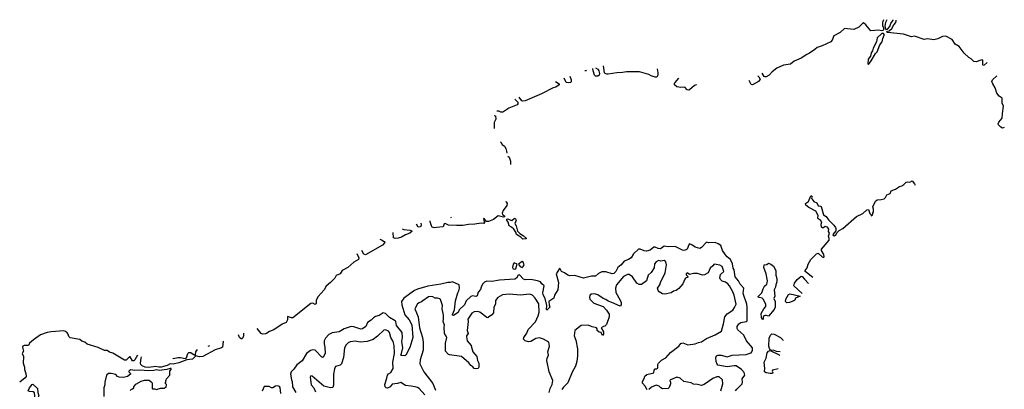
# Model space of a CAD drawing. Extents: x 1892934 to 2008621, y 567149 to 683290.
# Tile 128 of 256: x 1903701 to 1916039, y 652435 to 657071. Entities that reach past the tile are written whole.
import ezdxf

# ---------------------------------------------------------------- set-up
doc = ezdxf.new("R2010")
doc.units = 0

msp = doc.modelspace()

# ---------------------------------------------------------------- linework, layer by layer
at = {"layer": '0CON20XD'}
for points in [[(1914527, 657071), (1914513, 657035), (1914514, 656995), (1914528, 656965), (1914522, 656935), (1914505, 656931), (1914465, 656940), (1914365, 656933), (1914305, 657007), (1914275, 657030), (1914265, 657029), (1914215, 656977), (1914155, 656948), (1914035, 656960), (1913980, 656910), (1913903, 656867), (1913883, 656815), (1913865, 656795), (1913755, 656742), (1913695, 656724), (1913665, 656695), (1913598, 656652), (1913564, 656636), (1913495, 656589), (1913405, 656549), (1913359, 656515), (1913271, 656499), (1913187, 656463), (1913131, 656419), (1913092, 656375), (1913055, 656354), (1913043, 656353), (1913030, 656360), (1913006, 656399)], [(1914566, 657069), (1914550, 657035), (1914540, 656995), (1914549, 656955), (1914555, 656947), (1914575, 656952), (1914604, 656985), (1914616, 657025), (1914647, 657063), (1914647, 657068)], [(1915824, 656536), (1915785, 656499), (1915775, 656497), (1915770, 656505), (1915771, 656555), (1915766, 656566), (1915745, 656565), (1915685, 656543), (1915655, 656546), (1915625, 656580), (1915595, 656595), (1915535, 656652), (1915475, 656734), (1915423, 656763), (1915384, 656824), (1915305, 656863), (1915265, 656862), (1915205, 656831), (1915155, 656818), (1915075, 656831), (1915035, 656823), (1914915, 656865), (1914877, 656857), (1914775, 656889), (1914575, 656910), (1914568, 656915), (1914574, 656925), (1914595, 656931), (1914629, 656961), (1914653, 657007), (1914678, 657035), (1914685, 657055), (1914683, 657064)], [(1914335, 656509), (1914371, 656555), (1914423, 656647), (1914445, 656668), (1914481, 656755), (1914510, 656795), (1914518, 656835), (1914535, 656875), (1914535, 656885), (1914525, 656899), (1914504, 656896), (1914446, 656844), (1914436, 656795), (1914394, 656715), (1914388, 656682), (1914369, 656655), (1914364, 656615), (1914333, 656575), (1914329, 656519), (1914335, 656509)], [(1910804, 656437), (1910795, 656428), (1910785, 656428), (1910783, 656430)], [(1910917, 656468), (1910945, 656449), (1910958, 656428), (1910968, 656395), (1910960, 656375), (1910945, 656364), (1910915, 656363), (1910902, 656375), (1910885, 656430), (1910884, 656459)], [(1911687, 656455), (1911699, 656405), (1911696, 656374), (1911685, 656351), (1911665, 656348), (1911615, 656365), (1911585, 656383), (1911466, 656416), (1911305, 656417), (1911255, 656407), (1911185, 656405), (1911076, 656386), (1911057, 656387), (1911037, 656395), (1911029, 656405), (1911017, 656493)], [(1910415, 656296), (1910460, 656265), (1910460, 656255), (1910421, 656225), (1910385, 656215), (1910240, 656140), (1910035, 656054), (1910007, 656047), (1909992, 656052), (1909958, 656101)], [(1910594, 656363), (1910611, 656315), (1910613, 656295), (1910605, 656284), (1910575, 656278), (1910549, 656285), (1910523, 656338)], [(1912180, 656255), (1912155, 656246), (1912095, 656190), (1912084, 656186), (1912065, 656191), (1912035, 656226), (1911985, 656221), (1911935, 656229), (1911904, 656255), (1911906, 656274), (1911913, 656285), (1911961, 656339)], [(1912951, 656368), (1912964, 656354), (1912978, 656325), (1912958, 656295), (1912885, 656255), (1912865, 656258), (1912842, 656309)], [(1916039, 655720), (1916015, 655710), (1915995, 655722), (1915965, 655752), (1915960, 655765), (1915969, 655785), (1916013, 655835), (1916017, 655893), (1916028, 655985), (1916012, 656025), (1916012, 656085), (1915975, 656111), (1915945, 656151), (1915926, 656215), (1915895, 656265), (1915884, 656295), (1915892, 656318), (1915947, 656367)], [(1909904, 656074), (1909915, 656067), (1909941, 656035), (1909943, 656015), (1909935, 656005), (1909830, 655960), (1909755, 655912), (1909731, 655911), (1909705, 655922), (1909685, 655922), (1909680, 655925)], [(1909645, 655871), (1909664, 655865), (1909666, 655825), (1909648, 655782), (1909645, 655705)], [(1909721, 655540), (1909729, 655535), (1909747, 655505), (1909775, 655483), (1909793, 655455), (1909801, 655421), (1909806, 655398)], [(1909819, 655361), (1909835, 655345), (1909849, 655295), (1909852, 655254)], [(1914389, 654615), (1914390, 654645), (1914400, 654655), (1914400, 654695), (1914392, 654725), (1914425, 654795), (1914445, 654810), (1914496, 654814), (1914535, 654826), (1914551, 654839), (1914567, 654873), (1914607, 654893), (1914623, 654925), (1914676, 654944), (1914725, 654981), (1914755, 654986), (1914778, 655002), (1914811, 655035), (1914829, 655039), (1914856, 655034), (1914885, 655050), (1914915, 655012), (1914923, 654997)], [(1913639, 653838), (1913559, 653899), (1913544, 653914), (1913544, 653925), (1913570, 653960), (1913582, 654005), (1913615, 654065), (1913685, 654134), (1913705, 654141), (1913755, 654098), (1913775, 654090), (1913780, 654095), (1913776, 654125), (1913746, 654175), (1913746, 654195), (1913843, 654305), (1913846, 654325), (1913835, 654355), (1913850, 654395), (1913834, 654415), (1913840, 654445), (1913825, 654470), (1913795, 654476), (1913765, 654456), (1913747, 654467), (1913744, 654505), (1913751, 654535), (1913731, 654561), (1913707, 654575), (1913701, 654585), (1913708, 654615), (1913679, 654669), (1913589, 654715), (1913551, 654745), (1913548, 654765), (1913585, 654790), (1913615, 654860), (1913625, 654862), (1913632, 654855), (1913622, 654835), (1913625, 654823), (1913652, 654792), (1913691, 654775), (1913708, 654738), (1913735, 654734), (1913745, 654727), (1913774, 654624), (1913805, 654601), (1913835, 654559), (1913901, 654495), (1913922, 654465), (1913928, 654452), (1913926, 654424), (1913890, 654375), (1913893, 654363), (1913905, 654359), (1913930, 654375), (1913942, 654398), (1913971, 654429), (1914015, 654453), (1914187, 654603), (1914268, 654642), (1914315, 654686), (1914335, 654690), (1914355, 654640), (1914370, 654625), (1914370, 654615), (1914380, 654608)], [(1909788, 654790), (1909797, 654785), (1909811, 654765), (1909805, 654739), (1909760, 654680), (1909745, 654645), (1909749, 654629), (1909775, 654609), (1909775, 654600), (1909764, 654596), (1909697, 654613), (1909639, 654565), (1909575, 654538), (1909551, 654541), (1909515, 654582), (1909512, 654568), (1909524, 654526), (1909515, 654513), (1909485, 654518), (1909405, 654507), (1909325, 654504), (1909255, 654491), (1909175, 654490), (1909075, 654495), (1909034, 654516), (1909021, 654509), (1909007, 654473), (1908925, 654464), (1908895, 654459), (1908870, 654470), (1908859, 654485), (1908844, 654534), (1908843, 654548)], [(1909102, 654594), (1909105, 654592), (1909111, 654595)], [(1910005, 654320), (1909982, 654342), (1909925, 654378), (1909917, 654407), (1909893, 654445), (1909865, 654471), (1909835, 654486), (1909821, 654531), (1909804, 654555), (1909805, 654570), (1909815, 654573), (1909867, 654553), (1909895, 654579), (1909905, 654581), (1909912, 654575), (1909920, 654555), (1909905, 654515), (1909921, 654485), (1909938, 654418), (1909968, 654388), (1910009, 654365), (1910050, 654325), (1910045, 654324), (1910005, 654320)], [(1908493, 654449), (1908515, 654440), (1908595, 654432), (1908617, 654417), (1908591, 654395), (1908535, 654374), (1908485, 654345), (1908445, 654333), (1908405, 654327), (1908386, 654336), (1908380, 654403)], [(1908726, 654520), (1908731, 654495), (1908725, 654473), (1908695, 654470), (1908671, 654505)], [(1908214, 654319), (1908235, 654311), (1908269, 654289), (1908277, 654275), (1908247, 654243), (1908035, 654123), (1908015, 654130), (1907986, 654178)], [(1912672, 652415), (1912685, 652438), (1912755, 652505), (1912760, 652525), (1912756, 652565), (1912787, 652613), (1912779, 652645), (1912745, 652685), (1912680, 652730), (1912655, 652731), (1912565, 652718), (1912450, 652740), (1912439, 652749), (1912427, 652785), (1912425, 652835), (1912431, 652855), (1912448, 652862), (1912492, 652862), (1912565, 652842), (1912627, 652863), (1912805, 652871), (1912865, 652891), (1912876, 652905), (1912883, 652927), (1912882, 652955), (1912809, 653045), (1912776, 653115), (1912700, 653180), (1912690, 653200), (1912690, 653225), (1912712, 653258), (1912738, 653272), (1912806, 653284), (1912816, 653294), (1912816, 653464), (1912811, 653505), (1912766, 653635), (1912773, 653705), (1912729, 653755), (1912710, 653795), (1912668, 653845), (1912652, 653932), (1912642, 653955), (1912631, 654011), (1912607, 654065), (1912565, 654097), (1912543, 654123), (1912509, 654175), (1912485, 654239), (1912455, 654261), (1912415, 654276), (1912335, 654274), (1912305, 654280), (1912246, 654214), (1912225, 654201), (1912167, 654217), (1912125, 654248), (1912095, 654258), (1912084, 654246), (1912063, 654195), (1912052, 654185), (1912025, 654178), (1912005, 654182), (1911915, 654225), (1911825, 654221), (1911775, 654230), (1911742, 654205), (1911725, 654199), (1911700, 654200), (1911665, 654217), (1911645, 654219), (1911600, 654180), (1911555, 654170), (1911525, 654172), (1911475, 654192), (1911455, 654193), (1911394, 654136), (1911364, 654085), (1911330, 654065), (1911275, 654044), (1911236, 653995), (1911195, 653965), (1911171, 653915), (1911145, 653888), (1911125, 653883), (1911045, 653907), (1910995, 653907), (1910952, 653888), (1910915, 653856), (1910865, 653854), (1910765, 653831), (1910655, 653861), (1910595, 653858), (1910570, 653865), (1910528, 653898), (1910488, 653915), (1910475, 653948), (1910465, 653952), (1910422, 653885), (1910453, 653775), (1910445, 653685), (1910402, 653615), (1910393, 653577), (1910343, 653547), (1910333, 653535), (1910334, 653495), (1910343, 653465), (1910315, 653436), (1910305, 653430), (1910301, 653435), (1910308, 653488), (1910284, 653575), (1910261, 653621), (1910258, 653645), (1910272, 653732), (1910245, 653758), (1910228, 653785), (1910188, 653798), (1910105, 653813), (1910035, 653808), (1910015, 653818), (1909965, 653870), (1909945, 653867), (1909925, 653828), (1909905, 653816), (1909715, 653806), (1909615, 653787), (1909555, 653793), (1909525, 653780), (1909501, 653755), (1909482, 653718), (1909475, 653688), (1909447, 653655), (1909434, 653606), (1909415, 653600), (1909375, 653608), (1909355, 653599), (1909295, 653545), (1909275, 653495), (1909209, 653431), (1909195, 653399), (1909135, 653360), (1909124, 653365), (1909123, 653375), (1909148, 653432), (1909162, 653545), (1909192, 653645), (1909205, 653672), (1909212, 653705), (1909206, 653746), (1909125, 653785), (1909095, 653774), (1909065, 653774), (1908976, 653754), (1908815, 653731), (1908685, 653691), (1908649, 653675), (1908515, 653580), (1908487, 653535), (1908489, 653495), (1908525, 653370), (1908583, 653305), (1908615, 653246), (1908626, 653085), (1908591, 652959), (1908541, 652865), (1908525, 652855), (1908485, 652861), (1908478, 652865), (1908485, 652885), (1908500, 652955), (1908491, 653035), (1908499, 653085), (1908495, 653149), (1908424, 653234), (1908414, 653285), (1908407, 653295), (1908333, 653335), (1908285, 653388), (1908256, 653394), (1908207, 653363), (1908161, 653349), (1908135, 653333), (1908105, 653304), (1908058, 653272), (1908036, 653224), (1907995, 653192), (1907975, 653191), (1907889, 653219), (1907855, 653222), (1907765, 653193), (1907705, 653157), (1907617, 653143), (1907576, 653124), (1907533, 653077), (1907518, 653045), (1907516, 653005), (1907524, 652965), (1907527, 652885), (1907505, 652840), (1907495, 652836), (1907483, 652843), (1907405, 652926), (1907375, 652931), (1907345, 652921), (1907296, 652884), (1907239, 652791), (1907175, 652744), (1907135, 652689), (1907102, 652655), (1907096, 652625), (1907106, 652556), (1907115, 652535), (1907118, 652465), (1907161, 652395)], [(1907925, 654137), (1907949, 654085), (1907946, 654065), (1907889, 654031), (1907813, 653965), (1907743, 653927), (1907715, 653885), (1907667, 653863), (1907651, 653829), (1907595, 653776), (1907541, 653729), (1907514, 653685), (1907442, 653598), (1907415, 653555), (1907415, 653515), (1907405, 653498), (1907375, 653514), (1907350, 653510), (1907125, 653332), (1907105, 653330), (1907055, 653350), (1907058, 653305), (1907038, 653275), (1906988, 653252), (1906885, 653183), (1906829, 653161), (1906785, 653132), (1906745, 653126), (1906725, 653135), (1906676, 653200)], [(1911565, 652430), (1911538, 652475), (1911504, 652514), (1911507, 652535), (1911527, 652573), (1911535, 652602), (1911559, 652621), (1911645, 652642), (1911653, 652675), (1911665, 652692), (1911685, 652694), (1911698, 652705), (1911696, 652745), (1911706, 652765), (1911745, 652800), (1911798, 652832), (1911854, 652896), (1911960, 652975), (1911985, 653009), (1912009, 653019), (1912075, 652994), (1912165, 653006), (1912205, 653022), (1912245, 653031), (1912305, 653071), (1912415, 653118), (1912495, 653165), (1912522, 653255), (1912536, 653345), (1912568, 653382), (1912635, 653429), (1912659, 653461), (1912677, 653503), (1912654, 653615), (1912635, 653656), (1912596, 653735), (1912575, 653759), (1912545, 653778), (1912505, 653790), (1912482, 653812), (1912476, 653835), (1912481, 653875), (1912525, 653915), (1912505, 653975), (1912475, 653993), (1912405, 654006), (1912388, 653982), (1912353, 653955), (1912329, 653895), (1912280, 653870), (1912255, 653868), (1912195, 653887), (1912145, 653889), (1912095, 653876), (1912064, 653895), (1912052, 653885), (1912053, 653873), (1912075, 653850), (1912075, 653840), (1912045, 653830), (1912035, 653818), (1912010, 653760), (1911962, 653698), (1911925, 653673), (1911893, 653667), (1911865, 653647), (1911785, 653628), (1911754, 653634), (1911715, 653658), (1911700, 653675), (1911694, 653705), (1911722, 653745), (1911729, 653775), (1911787, 653895), (1911804, 653995), (1911796, 654036), (1911775, 654050), (1911736, 654044), (1911705, 654052), (1911675, 654035), (1911655, 654009), (1911650, 653960), (1911615, 653901), (1911578, 653865), (1911554, 653796), (1911492, 653748), (1911465, 653750), (1911435, 653766), (1911378, 653848), (1911336, 653876), (1911315, 653877), (1911265, 653852), (1911178, 653745), (1911165, 653705), (1911171, 653651), (1911226, 653555), (1911236, 653525), (1911236, 653494), (1911225, 653478), (1911122, 653525), (1911075, 653540), (1911045, 653563), (1911013, 653573), (1910945, 653620), (1910905, 653632), (1910865, 653629), (1910846, 653615), (1910842, 653585), (1910847, 653565), (1910895, 653514), (1911012, 653472), (1911055, 653429), (1911086, 653376), (1911086, 653345), (1911055, 653247), (1911035, 653227), (1911015, 653222), (1910988, 653205), (1911016, 653156), (1911018, 653125), (1911005, 653110), (1910986, 653146), (1910964, 653154), (1910937, 653175), (1910938, 653195), (1910928, 653208), (1910875, 653220), (1910825, 653240), (1910735, 653237), (1910657, 653175), (1910648, 653105), (1910671, 653051), (1910690, 652945), (1910690, 652855), (1910682, 652785), (1910664, 652725), (1910625, 652652), (1910570, 652515), (1910515, 652461), (1910495, 652433)], [(1909905, 653942), (1909918, 653952), (1909934, 654005), (1909895, 654022), (1909883, 654007), (1909874, 653964), (1909885, 653947), (1909905, 653942)], [(1909995, 653964), (1910011, 653975), (1910021, 653995), (1910009, 654029), (1909995, 654037), (1909952, 654005), (1909954, 653995), (1909972, 653975), (1909995, 653964)], [(1913015, 653312), (1913005, 653317), (1912996, 653335), (1912993, 653385), (1913025, 653444), (1913049, 653475), (1913052, 653505), (1913018, 653568), (1913005, 653578), (1912965, 653585), (1912952, 653595), (1913002, 653645), (1913015, 653695), (1913035, 653729), (1913064, 653755), (1913068, 653772), (1913070, 653795), (1913054, 653885), (1913027, 653965), (1913030, 653995), (1913065, 654000), (1913085, 654018), (1913115, 654007), (1913145, 653980), (1913175, 653925), (1913176, 653865), (1913187, 653825), (1913189, 653785), (1913175, 653745), (1913172, 653715), (1913154, 653685), (1913165, 653605), (1913152, 653575), (1913169, 653535), (1913167, 653465), (1913154, 653435), (1913085, 653351), (1913055, 653363), (1913038, 653362), (1913025, 653355), (1913017, 653335), (1913015, 653312)], [(1913507, 653635), (1913403, 653735), (1913410, 653765), (1913445, 653812), (1913495, 653853), (1913505, 653852), (1913533, 653815), (1913586, 653762)], [(1910334, 652396), (1910346, 652445), (1910372, 652495), (1910381, 652545), (1910336, 652655), (1910307, 652795), (1910309, 652825), (1910326, 652865), (1910318, 652905), (1910338, 652975), (1910330, 653025), (1910263, 653063), (1910215, 653080), (1910167, 653073), (1910106, 653035), (1910075, 653029), (1910033, 653043), (1910012, 653065), (1910016, 653085), (1910055, 653139), (1910074, 653185), (1910165, 653281), (1910197, 653357), (1910211, 653405), (1910204, 653506), (1910160, 653580), (1910125, 653615), (1910087, 653627), (1909977, 653617), (1909835, 653629), (1909751, 653619), (1909693, 653587), (1909665, 653551), (1909661, 653505), (1909644, 653465), (1909636, 653394), (1909615, 653368), (1909575, 653340), (1909565, 653333), (1909555, 653336), (1909465, 653404), (1909435, 653412), (1909395, 653406), (1909365, 653391), (1909316, 653315), (1909320, 653285), (1909306, 653175), (1909319, 653135), (1909298, 653105), (1909299, 653095), (1909308, 653045), (1909356, 652985), (1909364, 652965), (1909380, 652905), (1909427, 652845), (1909437, 652797), (1909452, 652765), (1909456, 652715), (1909444, 652696), (1909415, 652691), (1909395, 652696), (1909379, 652719), (1909353, 652735), (1909329, 652769), (1909235, 652847), (1909086, 652866), (1909073, 652873), (1909037, 652915), (1909038, 653015), (1909051, 653085), (1909045, 653104), (1909023, 653135), (1909020, 653215), (1909025, 653240), (1909008, 653285), (1909013, 653315), (1909012, 653365), (1908993, 653445), (1908998, 653485), (1908972, 653562), (1908965, 653569), (1908935, 653578), (1908905, 653578), (1908877, 653597), (1908845, 653599), (1908825, 653594), (1908754, 653545), (1908735, 653531), (1908705, 653522), (1908685, 653506), (1908654, 653445), (1908695, 653345), (1908710, 653205), (1908748, 653085), (1908758, 653025), (1908756, 652925), (1908720, 652805), (1908714, 652755), (1908763, 652655), (1908877, 652507), (1908909, 652425)], [(1913315, 653521), (1913298, 653535), (1913303, 653565), (1913335, 653626), (1913355, 653633), (1913480, 653605), (1913421, 653579), (1913412, 653555), (1913402, 653545), (1913345, 653524), (1913315, 653521)], [(1905176, 652862), (1905144, 652806), (1905129, 652791), (1905115, 652793), (1905085, 652844), (1905075, 652843), (1905035, 652802), (1905015, 652801), (1904868, 652888), (1904825, 652901), (1904795, 652921), (1904762, 652922), (1904685, 652959), (1904545, 653003), (1904517, 653027), (1904480, 653040), (1904455, 653059), (1904333, 653083), (1904317, 653097), (1904309, 653125), (1904297, 653145), (1904275, 653162), (1904255, 653167), (1904095, 653155), (1904045, 653146), (1903960, 653120), (1903872, 653058), (1903824, 653016), (1903811, 652985), (1903755, 652983), (1903739, 652975), (1903735, 652965), (1903750, 652915), (1903731, 652885), (1903748, 652845), (1903743, 652765), (1903761, 652715), (1903760, 652685), (1903778, 652635), (1903783, 652597), (1903770, 652580), (1903701, 652527)], [(1906506, 653140), (1906504, 653105), (1906498, 653082), (1906485, 653070), (1906475, 653070), (1906455, 653087), (1906443, 653118)], [(1908779, 652365), (1908707, 652445), (1908685, 652457), (1908658, 652468), (1908605, 652477), (1908535, 652482), (1908475, 652521), (1908435, 652507), (1908370, 652500), (1908345, 652467), (1908309, 652451), (1908293, 652453), (1908280, 652465), (1908278, 652495), (1908303, 652575), (1908309, 652615), (1908321, 652629), (1908353, 652645), (1908379, 652695), (1908378, 652778), (1908398, 652885), (1908395, 652985), (1908381, 653035), (1908353, 653085), (1908335, 653150), (1908322, 653165), (1908285, 653180), (1908265, 653176), (1908186, 653104), (1908128, 653062), (1908056, 653034), (1907967, 653027), (1907905, 653038), (1907841, 653029), (1907815, 653018), (1907792, 652995), (1907772, 652955), (1907758, 652835), (1907735, 652755), (1907715, 652737), (1907660, 652720), (1907645, 652694), (1907632, 652625), (1907634, 652486), (1907625, 652459), (1907595, 652454), (1907513, 652473), (1907365, 652602), (1907350, 652605), (1907342, 652588), (1907353, 652493), (1907388, 652455), (1907409, 652405)], [(1913230, 652904), (1913185, 652909), (1913155, 652923), (1913108, 652928), (1913095, 652948), (1913088, 652975), (1913093, 653077), (1913107, 653115), (1913125, 653132), (1913155, 653127), (1913236, 653086), (1913264, 653054), (1913266, 653046)], [(1906248, 653044), (1906251, 653035), (1906243, 652965), (1906228, 652955), (1906151, 652929), (1905995, 652849), (1905955, 652844), (1905906, 652854), (1905865, 652813), (1905796, 652804), (1905695, 652767), (1905625, 652751), (1905585, 652756), (1905548, 652735), (1905475, 652714), (1905445, 652712), (1905405, 652721), (1905315, 652708), (1905271, 652715), (1905235, 652729), (1905218, 652745), (1905213, 652765), (1905222, 652825), (1905228, 652843)], [(1906062, 652978), (1906075, 652979), (1906080, 652984)], [(1905618, 652829), (1905625, 652821), (1905685, 652834), (1905715, 652834), (1905775, 652820), (1905789, 652831), (1905806, 652884), (1905820, 652896), (1905845, 652896), (1905885, 652867), (1905898, 652862), (1905903, 652867), (1905909, 652905), (1905930, 652933)], [(1913204, 652694), (1913132, 652675), (1913128, 652665), (1913140, 652645), (1913135, 652632), (1913105, 652632), (1913055, 652644), (1913035, 652653), (1913032, 652662), (1913037, 652695), (1913029, 652775), (1913056, 652825), (1913067, 652895), (1913085, 652914), (1913105, 652922), (1913216, 652866), (1913221, 652861)], [(1905085, 652420), (1905102, 652438), (1905115, 652440), (1905130, 652455), (1905130, 652465), (1905155, 652498), (1905223, 652537), (1905265, 652550), (1905325, 652550), (1905348, 652528), (1905360, 652515), (1905360, 652445), (1905365, 652440), (1905395, 652440), (1905415, 652432), (1905465, 652450), (1905515, 652450), (1905525, 652460), (1905538, 652462), (1905540, 652495), (1905520, 652515), (1905530, 652525), (1905530, 652545), (1905538, 652552), (1905540, 652565), (1905580, 652615), (1905582, 652665), (1905598, 652685), (1905598, 652695), (1905585, 652695), (1905545, 652682), (1905449, 652671), (1905415, 652678), (1905380, 652670), (1905315, 652668), (1905205, 652675), (1905145, 652671), (1905095, 652680), (1905068, 652665), (1905068, 652655), (1905090, 652635), (1905088, 652625), (1905050, 652595), (1905003, 652583), (1904945, 652588), (1904925, 652598), (1904905, 652620), (1904845, 652634), (1904815, 652632), (1904790, 652615), (1904769, 652525), (1904768, 652492), (1904754, 652455), (1904754, 652345)], [(1912486, 652415), (1912512, 652505), (1912506, 652555), (1912465, 652592), (1912435, 652594), (1912385, 652572), (1912278, 652495), (1912245, 652484), (1912195, 652496), (1912145, 652500), (1912115, 652516), (1912025, 652532), (1911977, 652575), (1911935, 652589), (1911854, 652556), (1911847, 652545), (1911856, 652525), (1911856, 652505), (1911840, 652460), (1911826, 652444), (1911755, 652440), (1911735, 652452), (1911715, 652476), (1911675, 652489), (1911616, 652464), (1911585, 652432)], [(1903905, 652313), (1903894, 652315), (1903885, 652392), (1903868, 652402), (1903825, 652408), (1903808, 652418), (1903824, 652455), (1903855, 652494), (1903865, 652498), (1903925, 652445), (1903926, 652395), (1903941, 652355), (1903932, 652335), (1903905, 652313)], [(1906972, 652382), (1906965, 652459), (1906955, 652471), (1906935, 652478), (1906905, 652477), (1906874, 652454), (1906854, 652454), (1906825, 652470), (1906765, 652470), (1906739, 652411)]]:
    msp.add_lwpolyline(points, dxfattribs=at)

doc.saveas('drawing.dxf')
